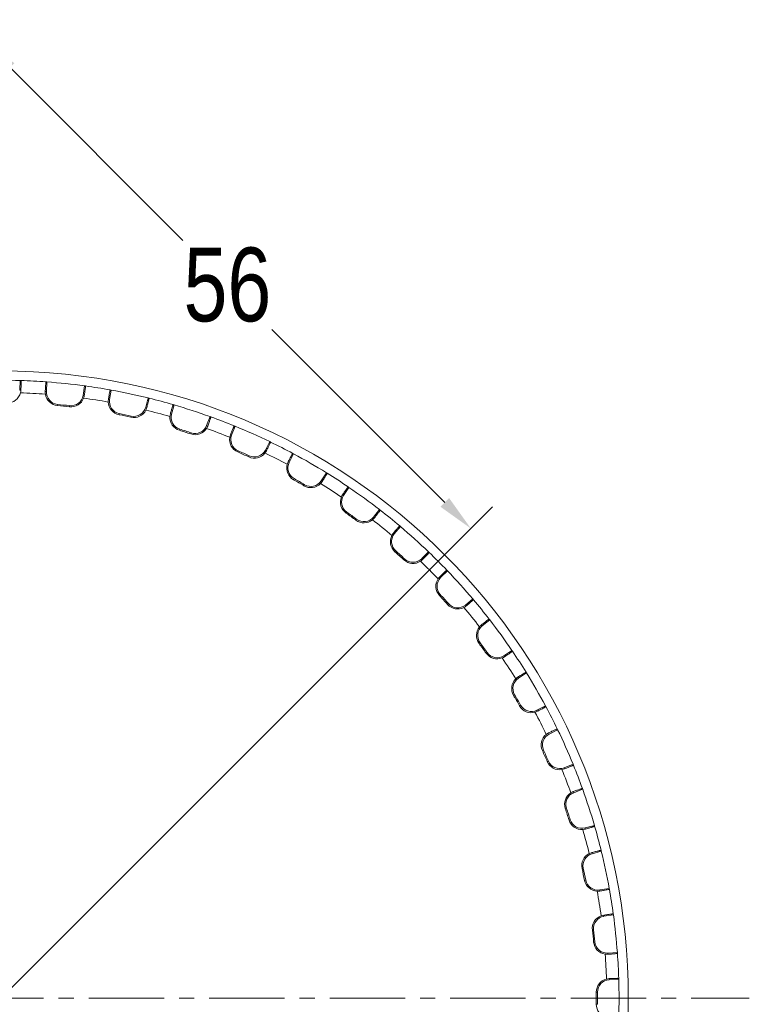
# Model space of a CAD drawing. Extents: x 695 to 3294, y -288 to 575.
# Tile 31 of 83: x 1234 to 1293, y 347 to 428. Entities that reach past the tile are written whole.
import ezdxf

# ---------------------------------------------------------------- set-up
doc = ezdxf.new("R2010")
doc.units = 0
doc.header["$LTSCALE"] = 16.335
doc.header["$PDMODE"] = 3
doc.header["$PDSIZE"] = 4
doc.linetypes.add('CENTER', pattern=[0.6, 0.375, -0.075, 0.075, -0.075])
doc.layers.get('Defpoints').update_dxf_attribs({"linetype": 'CONTINUOUS'})
for name, color, linetype, lineweight in [('7_ALL_FEATURES', 7, 'CONTINUOUS', 15), ('dim', 3, 'CONTINUOUS', 13), ('中心', 6, 'CENTER', 13)]:
    doc.layers.add(name, color=color, linetype=linetype, lineweight=lineweight)
doc.styles.get("Standard").update_dxf_attribs({"font": 'txt', "width": 0.8})
doc.dimstyles.get("Standard").update_dxf_attribs({"dimtxt": 3, "dimasz": 3, "dimexe": 2.5, "dimexo": 0.5, "dimtad": 1, "dimdsep": 46, "dimtxsty": 'Standard', "dimcen": 0.09, "dimadec": 0, "dimazin": 0, "dimtol": 1, "dimtp": 0.01, "dimtm": 0.01, "dimtfac": 1, "dimtofl": 0, "dimtmove": 0, "dimatfit": 3, "dimfxl": 1, "dimtolj": 1, "dimarcsym": 0})

# ---------------------------------------------------------------- blocks, each defined once
blk = doc.blocks.new('*D26')
at = {"layer": 'Defpoints', "color": 0, "transparency": 16777216}
for p in [(1230.677, 425.774), (1192.481, 387.578), (1232.079, 347.98)]:
    blk.add_point(p, dxfattribs=at)
at = {"layer": 'dim', "color": 0, "lineweight": -2, "transparency": 16777216}
for p, q in [((1192.834, 387.932), (1232.445, 427.542)), ((1232.798, 423.653), (1246.851, 409.6)), ((1268.154, 388.298), (1254.101, 402.35)), ((1232.432, 348.334), (1272.043, 387.944))]:
    blk.add_line(p, q, dxfattribs=at)
at = {"layer": 'dim', "color": 0, "transparency": 16777216}
for points in [[(1233.152, 424.007), (1232.445, 423.3), (1230.677, 425.774)], [(1268.507, 388.651), (1267.8, 387.944), (1270.275, 386.176)]]:
    blk.add_solid(points, dxfattribs=at)
at = {"layer": 'dim', "color": 0, "transparency": 16777216, "insert": (1250.476, 405.975), "char_height": 6, "attachment_point": 5}
blk.add_mtext('\\A1;56', dxfattribs=at)
blk = doc.blocks.new('*D29')
at = {"layer": 'Defpoints', "color": 0, "transparency": 16777216}
for p in [(1191.066, 388.992), (1200.358, 366.294), (1160.788, 347.98), (1232.079, 347.98), (1292.925, 347.98)]:
    blk.add_point(p, dxfattribs=at)
at = {"layer": 'dim', "color": 0, "lineweight": -2, "transparency": 16777216}
for start, end in [(139.69417, 151.20659), (163.51801, 175.30583)]:
    blk.add_arc((1232.079, 347.98), 36.627, start, end, dxfattribs=at)
at = {"layer": 'dim', "color": 0, "transparency": 16777216}
for points in [[(1203.779, 372.012), (1204.514, 371.334), (1206.179, 373.88)], [(1196.074, 350.957), (1195.074, 350.998), (1195.451, 347.98)]]:
    blk.add_solid(points, dxfattribs=at)
at = {"layer": 'dim', "color": 0, "transparency": 16777216, "insert": (1198.239, 361.997), "char_height": 6, "attachment_point": 5}
blk.add_mtext('\\A1;45°', dxfattribs=at)

msp = doc.modelspace()

# ---------------------------------------------------------------- linework, layer by layer
at = {"layer": '7_ALL_FEATURES', "color": 7, "linetype": 'Continuous'}
for p, q in [((1233.579, 397.425), (1233.62, 398.206)), ((1233.692, 398.204), (1233.62, 398.206)), ((1235.724, 398.098), (1235.796, 398.092)), ((1235.796, 398.092), (1235.755, 397.311)), ((1238.74, 396.997), (1238.862, 397.77)), ((1238.933, 397.76), (1238.862, 397.77)), ((1241.013, 397.429), (1240.891, 396.657)), ((1240.943, 397.442), (1241.013, 397.429)), ((1243.827, 396.033), (1244.029, 396.788)), ((1244.099, 396.771), (1244.029, 396.788)), ((1246.133, 396.225), (1245.931, 395.469)), ((1246.064, 396.245), (1246.133, 396.225)), ((1248.785, 394.541), (1249.066, 395.272)), ((1249.133, 395.247), (1249.066, 395.272)), ((1251.099, 394.491), (1250.819, 393.761)), ((1251.033, 394.518), (1251.099, 394.491)), ((1253.561, 392.54), (1253.916, 393.237)), ((1253.981, 393.206), (1253.916, 393.237)), ((1255.793, 392.282), (1255.857, 392.248)), ((1255.857, 392.248), (1255.502, 391.551)), ((1258.101, 390.05), (1258.527, 390.707)), ((1258.588, 390.669), (1258.527, 390.707)), ((1260.354, 389.52), (1259.928, 388.864)), ((1260.294, 389.561), (1260.354, 389.52)), ((1262.356, 387.1), (1262.848, 387.708)), ((1262.905, 387.664), (1262.848, 387.708)), ((1264.541, 386.337), (1264.049, 385.729)), ((1264.486, 386.384), (1264.541, 386.337)), ((1266.279, 383.721), (1266.832, 384.274)), ((1266.884, 384.224), (1266.832, 384.274)), ((1268.373, 382.734), (1267.819, 382.18)), ((1268.323, 382.786), (1268.373, 382.734)), ((1269.828, 379.95), (1270.436, 380.442)), ((1270.482, 380.387), (1270.436, 380.442)), ((1271.807, 378.75), (1271.199, 378.257)), ((1271.762, 378.806), (1271.807, 378.75)), ((1272.963, 375.829), (1273.619, 376.255)), ((1273.659, 376.196), (1273.619, 376.255)), ((1274.805, 374.428), (1274.149, 374.002)), ((1274.767, 374.49), (1274.805, 374.428)), ((1275.65, 371.403), (1276.347, 371.758)), ((1276.381, 371.695), (1276.347, 371.758)), ((1277.304, 369.882), (1277.336, 369.817)), ((1277.336, 369.817), (1276.639, 369.462)), ((1277.859, 366.72), (1278.59, 367.001)), ((1278.617, 366.934), (1278.59, 367.001)), ((1279.37, 364.967), (1278.64, 364.687)), ((1279.346, 365.035), (1279.37, 364.967)), ((1279.568, 361.832), (1280.323, 362.035)), ((1280.343, 361.966), (1280.323, 362.035)), ((1280.887, 359.931), (1280.131, 359.728)), ((1280.87, 360.001), (1280.887, 359.931)), ((1280.755, 356.792), (1281.528, 356.915)), ((1281.541, 356.844), (1281.528, 356.915)), ((1281.869, 354.763), (1281.096, 354.641)), ((1281.859, 354.835), (1281.869, 354.763)), ((1281.41, 351.656), (1282.191, 351.697)), ((1282.196, 351.625), (1282.191, 351.697)), ((1282.305, 349.522), (1281.524, 349.481)), ((1282.303, 349.594), (1282.305, 349.522))]:
    msp.add_line(p, q, dxfattribs=at)
at = {"layer": '7_ALL_FEATURES', "color": 9, "linetype": 'Continuous'}
for p, q in [((1233.677, 397.42), (1233.579, 397.425)), ((1235.657, 397.316), (1235.755, 397.311)), ((1238.836, 396.982), (1238.74, 396.997)), ((1240.795, 396.672), (1240.891, 396.657)), ((1236.65, 396.166), (1236.659, 396.263)), ((1237.626, 396.063), (1237.637, 396.16)), ((1241.661, 395.424), (1241.681, 395.52)), ((1243.921, 396.007), (1243.827, 396.033)), ((1245.837, 395.494), (1245.931, 395.469)), ((1242.622, 395.22), (1242.643, 395.315)), ((1246.568, 394.162), (1246.597, 394.256)), ((1247.502, 393.859), (1247.533, 393.952)), ((1248.876, 394.506), (1248.785, 394.541)), ((1250.728, 393.796), (1250.819, 393.761)), ((1251.316, 392.395), (1251.355, 392.485)), ((1253.648, 392.496), (1253.561, 392.54)), ((1252.213, 391.995), (1252.254, 392.085)), ((1255.415, 391.595), (1255.502, 391.551)), ((1255.853, 390.141), (1255.901, 390.226)), ((1258.183, 389.997), (1258.101, 390.05)), ((1256.703, 389.65), (1256.753, 389.734)), ((1259.846, 388.917), (1259.928, 388.864)), ((1260.13, 387.424), (1260.187, 387.504)), ((1260.924, 386.847), (1260.983, 386.926)), ((1262.432, 387.038), (1262.356, 387.1)), ((1263.973, 385.79), (1264.049, 385.729)), ((1264.099, 384.276), (1264.164, 384.35)), ((1264.829, 383.619), (1264.895, 383.692)), ((1266.348, 383.652), (1266.279, 383.721)), ((1267.75, 382.249), (1267.819, 382.18)), ((1267.718, 380.73), (1267.79, 380.797)), ((1268.375, 380.001), (1268.448, 380.066)), ((1269.889, 379.874), (1269.828, 379.95)), ((1271.137, 378.333), (1271.199, 378.257)), ((1270.946, 376.826), (1271.025, 376.884)), ((1271.523, 376.031), (1271.603, 376.088)), ((1273.016, 375.747), (1272.963, 375.829)), ((1274.096, 374.084), (1274.149, 374.002)), ((1273.748, 372.605), (1273.833, 372.655)), ((1274.239, 371.755), (1274.325, 371.803)), ((1275.694, 371.316), (1275.65, 371.403)), ((1276.594, 369.549), (1276.639, 369.462)), ((1276.094, 368.114), (1276.183, 368.155)), ((1276.493, 367.217), (1276.583, 367.256)), ((1277.894, 366.629), (1277.859, 366.72)), ((1278.605, 364.778), (1278.64, 364.687)), ((1277.957, 363.403), (1278.051, 363.434)), ((1278.261, 362.469), (1278.355, 362.499)), ((1279.593, 361.738), (1279.568, 361.832)), ((1280.106, 359.822), (1280.131, 359.728)), ((1279.318, 358.523), (1279.414, 358.544)), ((1279.522, 357.563), (1279.619, 357.582)), ((1280.771, 356.696), (1280.755, 356.792)), ((1281.081, 354.737), (1281.096, 354.641)), ((1280.162, 353.527), (1280.259, 353.539)), ((1280.264, 352.551), (1280.362, 352.56)), ((1281.415, 351.559), (1281.41, 351.656)), ((1281.519, 349.578), (1281.524, 349.481)), ((1280.478, 348.471), (1280.576, 348.472)), ((1280.478, 347.489), (1280.576, 347.488))]:
    msp.add_line(p, q, dxfattribs=at)
at = {"layer": '7_ALL_FEATURES', "color": 7, "linetype": 'Continuous'}
msp.add_circle((1232.079, 347.98), 51, dxfattribs=at)
for centre, radius, start, end in [((1232.079, 347.98), 50.25, 88.24196, 91.75804), ((1232.079, 347.98), 50.25, 85.84017, 88.15983), ((1232.079, 347.98), 50.25, 82.24196, 85.75804), ((1232.581, 397.477), 1.098, 269.41889, 345.64069), ((1232.611, 397.47), 1.067, 345.63543, 357.32912), ((1236.723, 397.254), 1.067, 176.67476, 188.36068), ((1236.753, 397.259), 1.098, 188.35931, 264.58111), ((1236.753, 397.259), 1, 177, 264.58111), ((1232.079, 347.98), 50.25, 79.84017, 82.15983), ((1232.079, 347.98), 50.25, 76.24196, 79.75804), ((1237.752, 397.154), 1.098, 263.41889, 339.64069), ((1237.752, 397.154), 1, 263.41889, 351), ((1237.782, 397.143), 1.067, 339.63543, 351.32912), ((1241.848, 396.499), 1.067, 170.67476, 182.36068), ((1241.879, 396.5), 1.098, 182.35931, 258.58111), ((1241.879, 396.5), 1, 171, 258.58111), ((1232.079, 347.98), 50.25, 73.84017, 76.15983), ((1232.079, 347.98), 48.402, 83.41889, 84.58111), ((1232.079, 347.98), 48.5, 83.41889, 84.58111), ((1232.079, 347.98), 48.5, 77.41889, 78.58111), ((1242.861, 396.291), 1.098, 257.41889, 333.64069), ((1242.861, 396.291), 1, 257.41889, 345), ((1242.889, 396.278), 1.067, 333.63543, 345.32912), ((1246.866, 395.212), 1.067, 164.67476, 176.36068), ((1246.897, 395.21), 1, 165, 252.58111), ((1232.079, 347.98), 50.25, 70.24196, 73.75804), ((1232.079, 347.98), 48.402, 77.41889, 78.58111), ((1246.897, 395.21), 1.098, 176.35931, 252.58111), ((1232.079, 347.98), 50.25, 67.84017, 70.15983), ((1232.079, 347.98), 48.402, 71.41889, 72.58111), ((1232.079, 347.98), 48.5, 71.41889, 72.58111), ((1247.852, 394.9), 1.098, 251.41889, 327.64069), ((1247.852, 394.9), 1, 251.41889, 339), ((1247.878, 394.883), 1.067, 327.63543, 339.32912), ((1232.079, 347.98), 50.25, 64.24196, 67.75804), ((1251.752, 393.402), 1.098, 170.35931, 246.58111), ((1251.722, 393.408), 1.067, 158.67476, 170.36068), ((1251.752, 393.402), 1, 159, 246.58111), ((1232.079, 347.98), 50.25, 61.84017, 64.15983), ((1232.079, 347.98), 48.402, 65.41889, 66.58111), ((1232.079, 347.98), 48.5, 65.41889, 66.58111), ((1252.67, 392.994), 1.098, 245.41889, 321.64069), ((1252.67, 392.994), 1, 245.41889, 333), ((1252.695, 392.974), 1.067, 321.63543, 333.32912), ((1256.363, 391.105), 1.067, 152.67476, 164.36068), ((1256.393, 391.097), 1, 153, 240.58111), ((1232.079, 347.98), 50.25, 58.24196, 61.75804), ((1256.393, 391.097), 1.098, 164.35931, 240.58111), ((1232.079, 347.98), 50.25, 55.84017, 58.15983), ((1232.079, 347.98), 48.402, 59.41889, 60.58111), ((1232.079, 347.98), 48.5, 59.41889, 60.58111), ((1257.262, 390.595), 1, 239.41889, 327), ((1257.285, 390.573), 1.067, 315.63543, 327.32912), ((1257.262, 390.595), 1.098, 239.41889, 315.64069), ((1232.079, 347.98), 50.25, 52.24196, 55.75804), ((1260.766, 388.319), 1.098, 158.35931, 234.58111), ((1260.738, 388.331), 1.067, 146.67476, 158.36068), ((1260.766, 388.319), 1, 147, 234.58111), ((1232.079, 347.98), 48.5, 53.41889, 54.58111), ((1232.079, 347.98), 50.25, 49.84017, 52.15983), ((1232.079, 347.98), 48.402, 53.41889, 54.58111), ((1261.579, 387.729), 1.098, 233.41889, 309.64069), ((1261.579, 387.729), 1, 233.41889, 321), ((1261.599, 387.705), 1.067, 309.63543, 321.32912), ((1232.079, 347.98), 50.25, 46.24196, 49.75804), ((1264.826, 385.1), 1.098, 152.35931, 228.58111), ((1264.826, 385.1), 1, 141, 228.58111), ((1264.798, 385.114), 1.067, 140.67476, 152.36068), ((1232.079, 347.98), 48.402, 47.41889, 48.58111), ((1232.079, 347.98), 48.5, 47.41889, 48.58111), ((1265.572, 384.428), 1.098, 227.41889, 303.64069), ((1265.572, 384.428), 1, 227.41889, 315), ((1265.59, 384.402), 1.067, 303.63543, 315.32912), ((1232.079, 347.98), 50.25, 43.84017, 46.15983), ((1232.079, 347.98), 50.25, 40.24196, 43.75804), ((1268.527, 381.473), 1.098, 146.35931, 222.58111), ((1268.527, 381.473), 1, 135, 222.58111), ((1268.501, 381.491), 1.067, 134.67476, 146.36068), ((1232.079, 347.98), 48.402, 41.41889, 42.58111), ((1232.079, 347.98), 48.5, 41.41889, 42.58111), ((1232.079, 347.98), 50.25, 37.84017, 40.15983), ((1269.198, 380.727), 1.098, 221.41889, 297.64069), ((1269.198, 380.727), 1, 221.41889, 309), ((1269.213, 380.699), 1.067, 297.63543, 309.32912), ((1232.079, 347.98), 50.25, 34.24196, 37.75804), ((1271.828, 377.48), 1.098, 140.35931, 216.58111), ((1271.828, 377.48), 1, 129, 216.58111), ((1271.804, 377.5), 1.067, 128.67476, 140.36068), ((1232.079, 347.98), 48.402, 35.41889, 36.58111), ((1232.079, 347.98), 48.5, 35.41889, 36.58111), ((1272.418, 376.668), 1.098, 215.41889, 291.64069), ((1272.418, 376.668), 1, 215.41889, 303), ((1272.43, 376.638), 1.067, 291.63543, 303.32912), ((1232.079, 347.98), 50.25, 31.84017, 34.15983), ((1274.694, 373.164), 1.098, 134.35931, 210.58111), ((1274.694, 373.164), 1, 123, 210.58111), ((1274.672, 373.186), 1.067, 122.67476, 134.36068), ((1232.079, 347.98), 50.25, 28.24196, 31.75804), ((1232.079, 347.98), 48.402, 29.41889, 30.58111), ((1232.079, 347.98), 48.5, 29.41889, 30.58111), ((1275.196, 372.294), 1.098, 209.41889, 285.64069), ((1275.196, 372.294), 1, 209.41889, 297), ((1232.079, 347.98), 50.25, 25.84017, 28.15983), ((1275.204, 372.264), 1.067, 285.63543, 297.32912), ((1277.093, 368.571), 1.098, 128.35931, 204.58111), ((1277.093, 368.571), 1, 117, 204.58111), ((1277.073, 368.595), 1.067, 116.67476, 128.36068), ((1232.079, 347.98), 50.25, 22.24196, 25.75804), ((1232.079, 347.98), 48.402, 23.41889, 24.58111), ((1232.079, 347.98), 48.5, 23.41889, 24.58111), ((1277.501, 367.654), 1.098, 203.41889, 279.64069), ((1277.501, 367.654), 1, 203.41889, 291), ((1232.079, 347.98), 50.25, 19.84017, 22.15983), ((1277.506, 367.623), 1.067, 279.63543, 291.32912), ((1278.998, 363.753), 1.098, 122.35931, 198.58111), ((1278.998, 363.753), 1, 111, 198.58111), ((1278.982, 363.779), 1.067, 110.67476, 122.36068), ((1232.079, 347.98), 50.25, 16.24196, 19.75804), ((1232.079, 347.98), 48.402, 17.41889, 18.58111), ((1232.079, 347.98), 48.5, 17.41889, 18.58111), ((1279.309, 362.798), 1.098, 197.41889, 273.64069), ((1279.309, 362.798), 1, 197.41889, 285), ((1232.079, 347.98), 50.25, 13.84017, 16.15983), ((1279.311, 362.767), 1.067, 273.63543, 285.32912), ((1280.39, 358.762), 1.098, 116.35931, 192.58111), ((1280.39, 358.762), 1, 105, 192.58111), ((1280.376, 358.79), 1.067, 104.67476, 116.36068), ((1232.079, 347.98), 50.25, 10.24196, 13.75804), ((1232.079, 347.98), 48.402, 11.41889, 12.58111), ((1232.079, 347.98), 48.5, 11.41889, 12.58111), ((1280.599, 357.78), 1.098, 191.41889, 267.64069), ((1280.599, 357.78), 1, 191.41889, 279), ((1280.598, 357.748), 1.067, 267.63543, 279.32912), ((1232.079, 347.98), 50.25, 7.84017, 10.15983), ((1281.252, 353.653), 1.098, 110.35931, 186.58111), ((1281.252, 353.653), 1, 99, 186.58111), ((1281.242, 353.682), 1.067, 98.67476, 110.36068), ((1232.079, 347.98), 50.25, 4.24196, 7.75804), ((1232.079, 347.98), 48.402, 5.41889, 6.58111), ((1232.079, 347.98), 48.5, 5.41889, 6.58111), ((1281.357, 352.655), 1.098, 185.41889, 261.64069), ((1281.357, 352.655), 1, 185.41889, 273), ((1281.353, 352.623), 1.067, 261.63543, 273.32912), ((1232.079, 347.98), 50.25, 1.84017, 4.15983), ((1281.576, 348.482), 1.098, 104.35931, 180.58111), ((1281.576, 348.482), 1, 93, 180.58111), ((1281.568, 348.512), 1.067, 92.67476, 104.36068), ((1232.079, 347.98), 50.25, 358.24196, 1.75804), ((1232.079, 347.98), 48.402, 359.41889, 0.58111), ((1232.079, 347.98), 48.5, 359.41889, 0.58111), ((1281.576, 347.478), 1.098, 179.41889, 255.64069)]:
    msp.add_arc(centre, radius, start, end, dxfattribs=at)
at = {"layer": '7_ALL_FEATURES', "color": 9, "linetype": 'Continuous'}
for start, end in [(85.82205, 88.17795), (79.82205, 82.17795), (73.82205, 76.17795), (67.82205, 70.17795), (61.82205, 64.17795), (55.82205, 58.17795), (49.82205, 52.17795), (43.82205, 46.17795), (37.82205, 40.17795), (31.82205, 34.17795), (25.82205, 28.17795), (19.82205, 22.17795), (13.82205, 16.17795), (7.82205, 10.17795), (1.82205, 4.17795)]:
    msp.add_arc((1232.079, 347.98), 49.25, start, end, dxfattribs=at)
at = {"layer": '7_ALL_FEATURES', "color": 7, "linetype": 'Continuous'}
for points, knots in [([(1233.692, 398.204), (1233.694, 398.204), (1233.695, 398.197), (1233.696, 398.188), (1233.697, 398.169), (1233.698, 398.145), (1233.698, 398.114), (1233.698, 398.059), (1233.697, 397.976), (1233.694, 397.861), (1233.69, 397.727), (1233.684, 397.578), (1233.679, 397.474), (1233.677, 397.42)], [0, 0, 0, 0, 0.00532, 0.019188, 0.041881, 0.073336, 0.113406, 0.161761, 0.281801, 0.430186, 0.602794, 0.79487, 1, 1, 1, 1]), ([(1235.657, 397.316), (1235.66, 397.37), (1235.667, 397.474), (1235.676, 397.622), (1235.686, 397.756), (1235.695, 397.871), (1235.702, 397.954), (1235.708, 398.008), (1235.712, 398.04), (1235.715, 398.064), (1235.718, 398.082), (1235.72, 398.091), (1235.722, 398.098), (1235.724, 398.098)], [0, 0, 0, 0, 0.20513, 0.397206, 0.569814, 0.718199, 0.838239, 0.886594, 0.926664, 0.958119, 0.980812, 0.99468, 1, 1, 1, 1]), ([(1238.933, 397.76), (1238.935, 397.76), (1238.935, 397.753), (1238.936, 397.744), (1238.935, 397.725), (1238.933, 397.701), (1238.93, 397.67), (1238.924, 397.615), (1238.914, 397.533), (1238.899, 397.419), (1238.881, 397.286), (1238.859, 397.138), (1238.844, 397.035), (1238.836, 396.982)], [0, 0, 0, 0, 0.00532, 0.019188, 0.041881, 0.073336, 0.113406, 0.161761, 0.281801, 0.430186, 0.602794, 0.79487, 1, 1, 1, 1]), ([(1240.795, 396.672), (1240.803, 396.725), (1240.82, 396.827), (1240.846, 396.974), (1240.869, 397.107), (1240.89, 397.22), (1240.906, 397.302), (1240.918, 397.355), (1240.924, 397.386), (1240.93, 397.409), (1240.935, 397.427), (1240.939, 397.436), (1240.941, 397.442), (1240.943, 397.442)], [0, 0, 0, 0, 0.20513, 0.397206, 0.569814, 0.718199, 0.838239, 0.886594, 0.926664, 0.958119, 0.980812, 0.99468, 1, 1, 1, 1]), ([(1244.099, 396.771), (1244.101, 396.771), (1244.1, 396.764), (1244.1, 396.755), (1244.097, 396.736), (1244.093, 396.712), (1244.086, 396.681), (1244.075, 396.628), (1244.057, 396.547), (1244.03, 396.435), (1243.997, 396.305), (1243.961, 396.16), (1243.935, 396.059), (1243.921, 396.007)], [0, 0, 0, 0, 0.00532, 0.019188, 0.041881, 0.073336, 0.113406, 0.161761, 0.281801, 0.430186, 0.602794, 0.79487, 1, 1, 1, 1]), ([(1245.837, 395.494), (1245.851, 395.546), (1245.878, 395.646), (1245.919, 395.79), (1245.956, 395.919), (1245.989, 396.029), (1246.013, 396.109), (1246.03, 396.16), (1246.04, 396.19), (1246.049, 396.213), (1246.055, 396.231), (1246.06, 396.239), (1246.063, 396.245), (1246.064, 396.245)], [0, 0, 0, 0, 0.20513, 0.397206, 0.569814, 0.718199, 0.838239, 0.886594, 0.926664, 0.958119, 0.980812, 0.99468, 1, 1, 1, 1]), ([(1249.133, 395.247), (1249.135, 395.247), (1249.134, 395.24), (1249.132, 395.231), (1249.127, 395.213), (1249.121, 395.189), (1249.111, 395.159), (1249.094, 395.108), (1249.068, 395.029), (1249.029, 394.92), (1248.983, 394.794), (1248.932, 394.654), (1248.895, 394.557), (1248.876, 394.506)], [0, 0, 0, 0, 0.00532, 0.019188, 0.041881, 0.073336, 0.113406, 0.161761, 0.281801, 0.430186, 0.602794, 0.79487, 1, 1, 1, 1]), ([(1250.728, 393.796), (1250.747, 393.846), (1250.785, 393.943), (1250.841, 394.081), (1250.891, 394.205), (1250.935, 394.312), (1250.968, 394.388), (1250.99, 394.438), (1251.003, 394.467), (1251.014, 394.489), (1251.022, 394.505), (1251.027, 394.513), (1251.031, 394.519), (1251.033, 394.518)], [0, 0, 0, 0, 0.20513, 0.397206, 0.569814, 0.718199, 0.838239, 0.886594, 0.926664, 0.958119, 0.980812, 0.99468, 1, 1, 1, 1]), ([(1253.981, 393.206), (1253.982, 393.205), (1253.98, 393.198), (1253.978, 393.189), (1253.971, 393.172), (1253.962, 393.149), (1253.95, 393.12), (1253.927, 393.071), (1253.892, 392.995), (1253.843, 392.891), (1253.784, 392.77), (1253.718, 392.637), (1253.672, 392.544), (1253.648, 392.496)], [0, 0, 0, 0, 0.00532, 0.019188, 0.041881, 0.073336, 0.113406, 0.161761, 0.281801, 0.430186, 0.602794, 0.79487, 1, 1, 1, 1]), ([(1255.415, 391.595), (1255.439, 391.643), (1255.487, 391.735), (1255.557, 391.867), (1255.62, 391.986), (1255.675, 392.087), (1255.715, 392.16), (1255.743, 392.207), (1255.759, 392.234), (1255.771, 392.255), (1255.782, 392.27), (1255.788, 392.277), (1255.792, 392.283), (1255.793, 392.282)], [0, 0, 0, 0, 0.20513, 0.397206, 0.569814, 0.718199, 0.838239, 0.886594, 0.926664, 0.958119, 0.980812, 0.99468, 1, 1, 1, 1]), ([(1258.588, 390.669), (1258.589, 390.668), (1258.587, 390.661), (1258.584, 390.653), (1258.575, 390.636), (1258.564, 390.615), (1258.548, 390.587), (1258.521, 390.54), (1258.478, 390.469), (1258.418, 390.37), (1258.347, 390.256), (1258.268, 390.13), (1258.212, 390.042), (1258.183, 389.997)], [0, 0, 0, 0, 0.00532, 0.019188, 0.041881, 0.073336, 0.113406, 0.161761, 0.281801, 0.430186, 0.602794, 0.79487, 1, 1, 1, 1]), ([(1259.846, 388.917), (1259.875, 388.962), (1259.933, 389.049), (1260.016, 389.173), (1260.091, 389.284), (1260.156, 389.379), (1260.204, 389.447), (1260.236, 389.491), (1260.255, 389.516), (1260.27, 389.535), (1260.282, 389.55), (1260.288, 389.557), (1260.293, 389.561), (1260.294, 389.561)], [0, 0, 0, 0, 0.20513, 0.397206, 0.569814, 0.718199, 0.838239, 0.886594, 0.926664, 0.958119, 0.980812, 0.99468, 1, 1, 1, 1]), ([(1262.905, 387.664), (1262.906, 387.663), (1262.903, 387.657), (1262.899, 387.648), (1262.889, 387.633), (1262.875, 387.613), (1262.857, 387.587), (1262.825, 387.543), (1262.775, 387.476), (1262.705, 387.385), (1262.622, 387.279), (1262.53, 387.162), (1262.465, 387.08), (1262.432, 387.038)], [0, 0, 0, 0, 0.00532, 0.019188, 0.041881, 0.073336, 0.113406, 0.161761, 0.281801, 0.430186, 0.602794, 0.79487, 1, 1, 1, 1]), ([(1263.973, 385.79), (1264.007, 385.832), (1264.073, 385.912), (1264.168, 386.027), (1264.255, 386.13), (1264.33, 386.217), (1264.384, 386.28), (1264.421, 386.32), (1264.442, 386.344), (1264.459, 386.361), (1264.472, 386.374), (1264.479, 386.38), (1264.485, 386.384), (1264.486, 386.384)], [0, 0, 0, 0, 0.20513, 0.397206, 0.569814, 0.718199, 0.838239, 0.886594, 0.926664, 0.958119, 0.980812, 0.99468, 1, 1, 1, 1]), ([(1266.884, 384.224), (1266.885, 384.223), (1266.882, 384.217), (1266.877, 384.209), (1266.865, 384.195), (1266.849, 384.176), (1266.828, 384.153), (1266.792, 384.112), (1266.735, 384.051), (1266.656, 383.968), (1266.563, 383.871), (1266.459, 383.764), (1266.386, 383.69), (1266.348, 383.652)], [0, 0, 0, 0, 0.00532, 0.019188, 0.041881, 0.073336, 0.113406, 0.161761, 0.281801, 0.430186, 0.602794, 0.79487, 1, 1, 1, 1]), ([(1267.75, 382.249), (1267.789, 382.287), (1267.863, 382.36), (1267.97, 382.464), (1268.066, 382.557), (1268.15, 382.637), (1268.211, 382.693), (1268.251, 382.73), (1268.275, 382.751), (1268.293, 382.766), (1268.308, 382.778), (1268.316, 382.783), (1268.322, 382.787), (1268.323, 382.786)], [0, 0, 0, 0, 0.20513, 0.397206, 0.569814, 0.718199, 0.838239, 0.886594, 0.926664, 0.958119, 0.980812, 0.99468, 1, 1, 1, 1]), ([(1270.482, 380.387), (1270.483, 380.386), (1270.479, 380.381), (1270.473, 380.374), (1270.46, 380.36), (1270.442, 380.344), (1270.419, 380.322), (1270.378, 380.286), (1270.316, 380.231), (1270.228, 380.156), (1270.126, 380.07), (1270.011, 379.974), (1269.931, 379.908), (1269.889, 379.874)], [0, 0, 0, 0, 0.00532, 0.019188, 0.041881, 0.073336, 0.113406, 0.161761, 0.281801, 0.430186, 0.602794, 0.79487, 1, 1, 1, 1]), ([(1271.137, 378.333), (1271.179, 378.367), (1271.26, 378.431), (1271.377, 378.524), (1271.483, 378.606), (1271.575, 378.676), (1271.641, 378.726), (1271.685, 378.758), (1271.711, 378.777), (1271.731, 378.79), (1271.747, 378.8), (1271.755, 378.804), (1271.762, 378.808), (1271.762, 378.806)], [0, 0, 0, 0, 0.20513, 0.397206, 0.569814, 0.718199, 0.838239, 0.886594, 0.926664, 0.958119, 0.980812, 0.99468, 1, 1, 1, 1]), ([(1273.659, 376.196), (1273.66, 376.194), (1273.655, 376.189), (1273.649, 376.183), (1273.634, 376.171), (1273.615, 376.156), (1273.59, 376.137), (1273.546, 376.105), (1273.478, 376.058), (1273.383, 375.992), (1273.271, 375.917), (1273.147, 375.834), (1273.061, 375.777), (1273.016, 375.747)], [0, 0, 0, 0, 0.00532, 0.019188, 0.041881, 0.073336, 0.113406, 0.161761, 0.281801, 0.430186, 0.602794, 0.79487, 1, 1, 1, 1]), ([(1274.096, 374.084), (1274.141, 374.113), (1274.229, 374.169), (1274.355, 374.249), (1274.469, 374.32), (1274.567, 374.38), (1274.639, 374.422), (1274.686, 374.45), (1274.713, 374.465), (1274.735, 374.477), (1274.751, 374.485), (1274.76, 374.488), (1274.766, 374.491), (1274.767, 374.49)], [0, 0, 0, 0, 0.20513, 0.397206, 0.569814, 0.718199, 0.838239, 0.886594, 0.926664, 0.958119, 0.980812, 0.99468, 1, 1, 1, 1]), ([(1276.381, 371.695), (1276.381, 371.693), (1276.376, 371.689), (1276.369, 371.683), (1276.353, 371.673), (1276.333, 371.66), (1276.305, 371.644), (1276.258, 371.617), (1276.186, 371.576), (1276.084, 371.521), (1275.966, 371.458), (1275.834, 371.389), (1275.742, 371.341), (1275.694, 371.316)], [0, 0, 0, 0, 0.00532, 0.019188, 0.041881, 0.073336, 0.113406, 0.161761, 0.281801, 0.430186, 0.602794, 0.79487, 1, 1, 1, 1]), ([(1276.594, 369.549), (1276.642, 369.573), (1276.735, 369.62), (1276.869, 369.686), (1276.99, 369.744), (1277.094, 369.794), (1277.169, 369.829), (1277.219, 369.851), (1277.248, 369.863), (1277.27, 369.873), (1277.288, 369.879), (1277.297, 369.882), (1277.304, 369.883), (1277.304, 369.882)], [0, 0, 0, 0, 0.20513, 0.397206, 0.569814, 0.718199, 0.838239, 0.886594, 0.926664, 0.958119, 0.980812, 0.99468, 1, 1, 1, 1]), ([(1278.617, 366.934), (1278.617, 366.933), (1278.612, 366.929), (1278.604, 366.924), (1278.587, 366.915), (1278.565, 366.905), (1278.537, 366.891), (1278.487, 366.869), (1278.411, 366.837), (1278.304, 366.792), (1278.18, 366.742), (1278.041, 366.687), (1277.944, 366.649), (1277.894, 366.629)], [0, 0, 0, 0, 0.00532, 0.019188, 0.041881, 0.073336, 0.113406, 0.161761, 0.281801, 0.430186, 0.602794, 0.79487, 1, 1, 1, 1]), ([(1278.605, 364.778), (1278.655, 364.797), (1278.753, 364.833), (1278.893, 364.885), (1279.019, 364.931), (1279.128, 364.969), (1279.206, 364.996), (1279.258, 365.013), (1279.288, 365.022), (1279.311, 365.029), (1279.329, 365.034), (1279.339, 365.035), (1279.346, 365.036), (1279.346, 365.035)], [0, 0, 0, 0, 0.20513, 0.397206, 0.569814, 0.718199, 0.838239, 0.886594, 0.926664, 0.958119, 0.980812, 0.99468, 1, 1, 1, 1]), ([(1280.343, 361.966), (1280.344, 361.964), (1280.337, 361.961), (1280.329, 361.957), (1280.312, 361.95), (1280.289, 361.942), (1280.259, 361.932), (1280.207, 361.915), (1280.128, 361.89), (1280.017, 361.858), (1279.888, 361.82), (1279.745, 361.78), (1279.645, 361.752), (1279.593, 361.738)], [0, 0, 0, 0, 0.00532, 0.019188, 0.041881, 0.073336, 0.113406, 0.161761, 0.281801, 0.430186, 0.602794, 0.79487, 1, 1, 1, 1]), ([(1280.106, 359.822), (1280.158, 359.836), (1280.259, 359.862), (1280.403, 359.899), (1280.533, 359.931), (1280.646, 359.958), (1280.727, 359.976), (1280.78, 359.988), (1280.811, 359.994), (1280.835, 359.998), (1280.853, 360.001), (1280.862, 360.002), (1280.869, 360.002), (1280.87, 360.001)], [0, 0, 0, 0, 0.20513, 0.397206, 0.569814, 0.718199, 0.838239, 0.886594, 0.926664, 0.958119, 0.980812, 0.99468, 1, 1, 1, 1]), ([(1281.541, 356.844), (1281.541, 356.843), (1281.534, 356.84), (1281.526, 356.837), (1281.508, 356.832), (1281.484, 356.826), (1281.453, 356.819), (1281.4, 356.808), (1281.319, 356.792), (1281.205, 356.771), (1281.073, 356.747), (1280.926, 356.722), (1280.824, 356.705), (1280.771, 356.696)], [0, 0, 0, 0, 0.00532, 0.019188, 0.041881, 0.073336, 0.113406, 0.161761, 0.281801, 0.430186, 0.602794, 0.79487, 1, 1, 1, 1]), ([(1281.081, 354.737), (1281.134, 354.745), (1281.237, 354.761), (1281.384, 354.782), (1281.517, 354.801), (1281.632, 354.816), (1281.714, 354.826), (1281.768, 354.831), (1281.8, 354.834), (1281.824, 354.836), (1281.843, 354.837), (1281.852, 354.836), (1281.859, 354.836), (1281.859, 354.835)], [0, 0, 0, 0, 0.20513, 0.397206, 0.569814, 0.718199, 0.838239, 0.886594, 0.926664, 0.958119, 0.980812, 0.99468, 1, 1, 1, 1]), ([(1282.196, 351.625), (1282.196, 351.624), (1282.19, 351.622), (1282.181, 351.619), (1282.162, 351.616), (1282.138, 351.613), (1282.107, 351.609), (1282.053, 351.604), (1281.97, 351.596), (1281.855, 351.587), (1281.721, 351.578), (1281.572, 351.568), (1281.468, 351.562), (1281.415, 351.559)], [0, 0, 0, 0, 0.00532, 0.019188, 0.041881, 0.073336, 0.113406, 0.161761, 0.281801, 0.430186, 0.602794, 0.79487, 1, 1, 1, 1]), ([(1281.519, 349.578), (1281.572, 349.581), (1281.676, 349.585), (1281.825, 349.591), (1281.959, 349.596), (1282.075, 349.599), (1282.158, 349.6), (1282.212, 349.6), (1282.244, 349.6), (1282.268, 349.599), (1282.287, 349.598), (1282.296, 349.596), (1282.303, 349.595), (1282.303, 349.594)], [0, 0, 0, 0, 0.20513, 0.397206, 0.569814, 0.718199, 0.838239, 0.886594, 0.926664, 0.958119, 0.980812, 0.99468, 1, 1, 1, 1])]:
    msp.add_open_spline(points, degree=3, knots=knots, dxfattribs=at)
at = {"layer": '中心'}
msp.add_line((1160.788, 347.98), (1292.925, 347.98), dxfattribs=at)

# ---------------------------------------------------------------- dimensions: what is measured, and where the dimension line sits
at = {"layer": 'dim'}
dim = msp.add_aligned_dim(p1=(1232.079, 347.98), p2=(1192.481, 387.578), distance=-54.018, dimstyle='Standard', override={"dimtxt": 6, "dimtad": 0, "dimtih": 1, "dimtoh": 1, "dimcen": 0.5, "dimadec": 2, "dimazin": 2, "dimtol": 0, "dimtzin": 0}, dxfattribs=at)
dim.commit()
dim.dimension.update_dxf_attribs({"geometry": '*D26', "text_midpoint": (1250.476, 405.975)})
dim = msp.add_angular_dim_2l(base=(1200.358, 366.294), line1=((1160.788, 347.98), (1292.925, 347.98)), line2=((1232.079, 347.98), (1191.066, 388.992)), dimstyle='Standard', override={"dimtxt": 6, "dimtad": 0, "dimtih": 1, "dimtoh": 1, "dimcen": 0.5, "dimadec": 2, "dimazin": 2, "dimtol": 0, "dimtzin": 0}, dxfattribs=at)
dim.commit()
dim.dimension.update_dxf_attribs({"geometry": '*D29', "text_midpoint": (1198.239, 361.997)})

doc.saveas('drawing.dxf')
